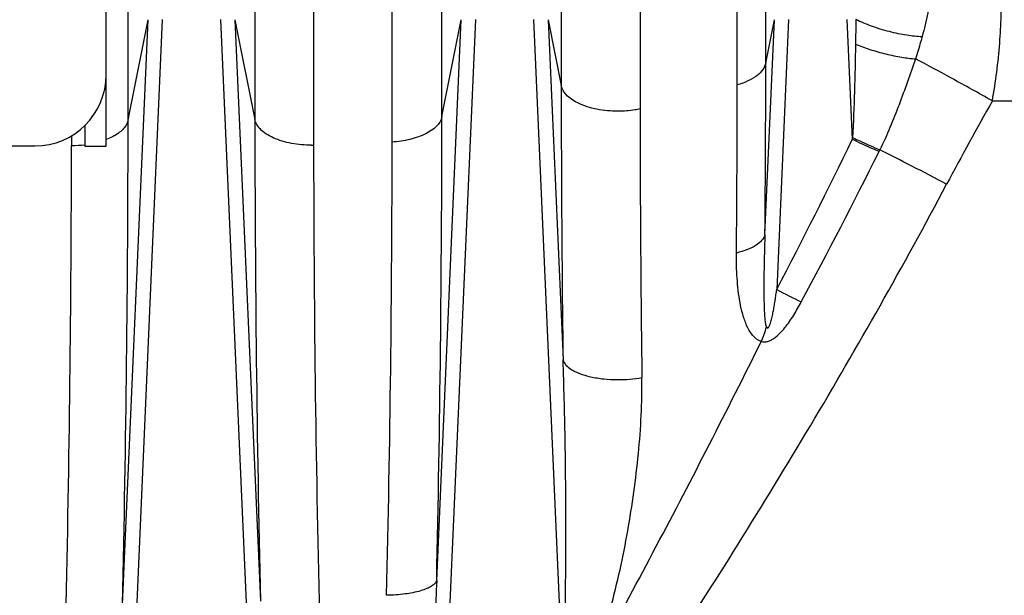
# Model space of a CAD drawing. Extents: x -1680 to 1181, y 8 to 1739.
# Tile 32 of 73: x -677 to -608, y 1006 to 1046. Entities that reach past the tile are written whole.
import ezdxf

# ---------------------------------------------------------------- set-up
doc = ezdxf.new("R2010")
doc.units = 0
doc.header["$LTSCALE"] = 65.395
doc.layers.add('SG48_1', color=7, linetype='CONTINUOUS')

msp = doc.modelspace()

# ---------------------------------------------------------------- linework, layer by layer
at = {"layer": 'SG48_1', "color": 6, "linetype": 'CONTINUOUS'}
for p, q in [((-671.332, 1042.546), (-671.332, 1113.029)), ((-671.332, 1037.535), (-671.332, 1042.535)), ((-672.832, 1038.977), (-672.832, 1037.535)), ((-871.332, 1037.546), (-676.332, 1037.546)), ((-672.832, 1037.535), (-671.332, 1037.535))]:
    msp.add_line(p, q, dxfattribs=at)
at = {"layer": 'SG48_1', "color": 9, "linetype": 'CONTINUOUS'}
for p, q in [((-669.786, 1039.38), (-669.786, 1103.107)), ((-660.882, 1066.132), (-660.882, 1039.4)), ((-647.741, 1039.606), (-647.741, 1065.596)), ((-656.755, 1063.777), (-656.755, 1037.598)), ((-651.235, 1037.819), (-651.235, 1063.275)), ((-639.358, 1060.254), (-639.358, 1041.787)), ((-633.82, 1058.27), (-633.82, 1040.146)), ((-624.99, 1043.369), (-624.99, 1056.709)), ((-626.993, 1041.83), (-626.993, 1054.943)), ((-667.388, 1046.433), (-670.459, 976.376)), ((-670.183, 1005.352), (-668.383, 1046.412)), ((-669.786, 1039.38), (-668.383, 1046.412)), ((-660.205, 976.376), (-663.276, 1046.433)), ((-662.281, 1046.412), (-660.491, 1005.588)), ((-662.281, 1046.412), (-660.882, 1039.4)), ((-648.109, 1007.035), (-646.383, 1046.412)), ((-645.388, 1046.433), (-648.005, 986.741)), ((-647.741, 1039.606), (-646.383, 1046.412)), ((-639.264, 1000.549), (-641.276, 1046.433)), ((-640.281, 1046.412), (-639.234, 1022.526)), ((-640.281, 1046.412), (-639.358, 1041.787)), ((-625.044, 1031.337), (-624.383, 1046.412)), ((-624.99, 1043.369), (-624.383, 1046.412)), ((-623.388, 1046.433), (-624.22, 1027.457)), ((-609.07, 1040.711), (-576.332, 1040.711)), ((-673.766, 1038.256), (-673.766, 1037.577))]:
    msp.add_line(p, q, dxfattribs=at)
at = {"layer": 'SG48_1', "color": 2, "linetype": 'CONTINUOUS'}
for p, q in [((-618.907, 1038.009), (-619.276, 1046.433)), ((-618.899, 1038.136), (-618.856, 1038.116))]:
    msp.add_line(p, q, dxfattribs=at)
at = {"layer": 'SG48_1', "color": 9, "linetype": 'CONTINUOUS'}
for centre, radius, start, end in [((-2016.547, 1043.563), 1391.557, 359.496615, 359.992021), ((875.46, 1041.938), 1514.818, 180.005697, 180.734246), ((-1884.118, 1042.021), 1257.125, 359.453299, 359.991264), ((-381.088, 911.908), 261.851, 150.53497, 151.99648), ((729.729, 1040.293), 1363.549, 180.006172, 180.798869), ((-2240.82, 1040.688), 1571.034, 358.711175, 359.952282), ((842.071, 1039.855), 1502.953, 180.017343, 181.306442), ((-2196.807, 1040.83), 1549.066, 358.749906, 359.954713), ((-673.766, 1045.46), 7.882, 269.99649, 276.72342), ((-2040.187, 1039.021), 1388.952, 358.637283, 359.950397), ((-989.197, 1217.828), 411.642, 332.45361, 334.09808), ((-2173.659, 1038.86), 1499.893, 358.68097, 359.951022), ((-656.902, 1045.595), 7.996, 269.99988, 271.0483), ((689.542, 1038.043), 1346.297, 180.018937, 181.424874), ((-978.94, 1217.776), 404.48, 331.79284, 333.47583), ((-699.854, 871.464), 185.373, 62.65921, 63.44057), ((-727.723, 817.302), 246.284, 62.04773, 62.68723), ((-599.172, 1075.655), 54.319, 242.54018, 244.5753), ((-631.308, 1026.493), 6.573, 335.97425, 345.47963)]:
    msp.add_arc(centre, radius, start, end, dxfattribs=at)
at = {"layer": 'SG48_1', "color": 6, "linetype": 'CONTINUOUS'}
msp.add_arc((-676.332, 1042.546), 5, 270, 360, dxfattribs=at)
at = {"layer": 'SG48_1', "color": 2, "linetype": 'CONTINUOUS'}
msp.add_arc((-651.008, 1053.966), 37.911, 333.66092, 333.8785, dxfattribs=at)
at = {"layer": 'SG48_1', "color": 9, "linetype": 'CONTINUOUS'}
for points, knots in [([(-609.07, 1040.711), (-608.834, 1042.053), (-608.574, 1044.044), (-608.439, 1046.64), (-608.451, 1048.413), (-608.573, 1050.014), (-608.802, 1051.408), (-609.13, 1052.57), (-609.439, 1053.241), (-609.615, 1053.522)], [0, 0, 0, 0, 0.314075, 0.461591, 0.598581, 0.722409, 0.8311, 0.923584, 1, 1, 1, 1]), ([(-613.502, 1047.414), (-613.536, 1047.239), (-613.681, 1046.508), (-613.852, 1045.781), (-614, 1045.235)], [0, 0, 0, 0, 0.240413, 1, 1, 1, 1]), ([(-618.654, 1046.444), (-618.309, 1046.27), (-617.546, 1045.949), (-616.346, 1045.579), (-615.144, 1045.329), (-614.359, 1045.247), (-614, 1045.235)], [0, 0, 0, 0, 0.239563, 0.512035, 0.7774, 1, 1, 1, 1]), ([(-614, 1045.235), (-614.036, 1045.104), (-614.184, 1044.577), (-614.346, 1044.054), (-614.472, 1043.662)], [0, 0, 0, 0, 0.248392, 1, 1, 1, 1]), ([(-618.686, 1044.689), (-618.354, 1044.554), (-617.648, 1044.302), (-616.561, 1043.999), (-615.491, 1043.778), (-614.794, 1043.687), (-614.472, 1043.662)], [0, 0, 0, 0, 0.246818, 0.516655, 0.777276, 1, 1, 1, 1]), ([(-624.99, 1043.369), (-625.023, 1043.205), (-625.186, 1042.86), (-625.632, 1042.432), (-626.253, 1042.075), (-626.735, 1041.903), (-626.993, 1041.829)], [0, 0, 0, 0, 0.190039, 0.420414, 0.694495, 1, 1, 1, 1]), ([(-614.472, 1043.662), (-614.839, 1042.584), (-615.411, 1040.969), (-616.252, 1038.842), (-616.717, 1037.791), (-616.969, 1037.275)], [0, 0, 0, 0, 0.498061, 0.748583, 1, 1, 1, 1]), ([(-609.07, 1040.711), (-610.023, 1041.248), (-611.816, 1042.245), (-613.624, 1043.217), (-614.472, 1043.662)], [0, 0, 0, 0, 0.533018, 1, 1, 1, 1]), ([(-635.378, 1039.986), (-635.624, 1039.986), (-636.118, 1040.009), (-636.842, 1040.111), (-637.529, 1040.286), (-638.476, 1040.647), (-639.245, 1041.22), (-639.358, 1041.787)], [0, 0, 0, 0, 0.160978, 0.323053, 0.478794, 0.621395, 1, 1, 1, 1]), ([(-633.82, 1040.144), (-633.937, 1040.119), (-634.451, 1040.025), (-634.975, 1039.986), (-635.378, 1039.986)], [0, 0, 0, 0, 0.228972, 1, 1, 1, 1]), ([(-669.786, 1039.38), (-669.813, 1039.248), (-669.966, 1038.881), (-670.497, 1038.37), (-671.025, 1038.109), (-671.331, 1037.992)], [0, 0, 0, 0, 0.188007, 0.542042, 1, 1, 1, 1]), ([(-656.902, 1037.599), (-657.369, 1037.599), (-658.288, 1037.678), (-659.372, 1037.986), (-660.093, 1038.373), (-660.492, 1038.691), (-660.76, 1039.034), (-660.858, 1039.282), (-660.882, 1039.4)], [0, 0, 0, 0, 0.302392, 0.594394, 0.721316, 0.830457, 0.922045, 1, 1, 1, 1]), ([(-647.741, 1039.606), (-647.848, 1039.069), (-648.542, 1038.521), (-649.4, 1038.165), (-650.191, 1037.931), (-650.815, 1037.845), (-651.235, 1037.819)], [0, 0, 0, 0, 0.400646, 0.541413, 0.691917, 1, 1, 1, 1]), ([(-655.74, 970.55), (-655.071, 971.008), (-653.827, 972.061), (-652.129, 973.804), (-650.524, 975.636), (-648.467, 978.147), (-645.999, 981.367), (-643.127, 985.297), (-640.317, 989.273), (-637.556, 993.282), (-634.837, 997.319), (-631.265, 1002.738), (-626.897, 1009.575), (-621.82, 1017.882), (-616.927, 1026.299), (-613.803, 1031.989), (-612.281, 1034.854)], [0, 0, 0, 0, 0.031233, 0.062484, 0.093737, 0.12499, 0.187494, 0.249998, 0.312502, 0.375005, 0.437507, 0.500009, 0.62501, 0.750009, 0.875006, 1, 1, 1, 1]), ([(-625.044, 1031.337), (-625.118, 1031.016), (-625.481, 1030.673), (-625.961, 1030.402), (-626.417, 1030.199), (-626.789, 1030.088), (-627.05, 1030.026)], [0, 0, 0, 0, 0.398854, 0.530964, 0.675871, 1, 1, 1, 1]), ([(-625.044, 1031.337), (-625.055, 1031.041), (-625.075, 1030.451), (-625.099, 1029.568), (-625.116, 1028.692), (-625.125, 1027.827), (-625.123, 1027.115), (-625.113, 1026.556), (-625.101, 1026.151), (-625.083, 1025.762), (-625.056, 1025.402), (-625.024, 1025.129), (-624.985, 1024.948), (-624.961, 1024.874), (-624.945, 1024.845)], [0, 0, 0, 0, 0.136503, 0.272294, 0.407089, 0.540391, 0.671296, 0.735306, 0.797862, 0.858258, 0.914728, 0.96442, 0.984696, 1, 1, 1, 1]), ([(-625.305, 1023.816), (-625.794, 1023.959), (-626.208, 1024.609), (-626.485, 1025.33), (-626.651, 1025.866), (-626.805, 1026.557), (-626.93, 1027.407), (-627.035, 1028.564), (-627.055, 1029.44), (-627.05, 1030.026)], [0, 0, 0, 0, 0.228413, 0.289923, 0.352271, 0.478853, 0.607342, 0.737226, 1, 1, 1, 1]), ([(-624.945, 1024.845), (-624.939, 1024.832), (-624.924, 1024.809), (-624.897, 1024.779), (-624.858, 1024.764), (-624.817, 1024.781), (-624.787, 1024.813), (-624.753, 1024.862), (-624.719, 1024.931), (-624.685, 1025.016), (-624.646, 1025.132), (-624.603, 1025.28), (-624.559, 1025.459), (-624.519, 1025.639), (-624.482, 1025.82), (-624.436, 1026.061), (-624.383, 1026.364), (-624.325, 1026.728), (-624.271, 1027.092), (-624.237, 1027.335), (-624.22, 1027.456)], [0, 0, 0, 0, 0.014175, 0.027883, 0.041041, 0.054909, 0.069908, 0.085359, 0.11667, 0.148175, 0.179738, 0.242904, 0.306076, 0.369232, 0.43237, 0.495491, 0.621685, 0.747828, 0.873931, 1, 1, 1, 1]), ([(-625.305, 1023.816), (-625.234, 1023.798), (-625.08, 1023.78), (-624.846, 1023.817), (-624.615, 1023.909), (-624.32, 1024.088), (-623.987, 1024.381), (-623.636, 1024.783), (-623.318, 1025.215), (-622.926, 1025.814), (-622.662, 1026.282), (-622.493, 1026.597)], [0, 0, 0, 0, 0.05289, 0.109251, 0.168802, 0.230512, 0.357026, 0.485264, 0.613933, 0.74269, 1, 1, 1, 1]), ([(-659.133, 969.9), (-658.825, 969.9), (-658.201, 969.996), (-657.334, 970.376), (-656.537, 970.909), (-655.797, 971.539), (-655.1, 972.232), (-654.216, 973.216), (-653.176, 974.518), (-651.996, 976.141), (-650.859, 977.805), (-649.753, 979.495), (-648.308, 981.776), (-646.546, 984.659), (-644.48, 988.15), (-642.448, 991.664), (-639.777, 996.37), (-636.504, 1002.284), (-632.668, 1009.421), (-628.927, 1016.594), (-626.5, 1021.405), (-625.305, 1023.816)], [0, 0, 0, 0, 0.014327, 0.028897, 0.043753, 0.058837, 0.074082, 0.089454, 0.120417, 0.151578, 0.182859, 0.214215, 0.245624, 0.308531, 0.371503, 0.434498, 0.49749, 0.623405, 0.749162, 0.874707, 1, 1, 1, 1]), ([(-639.264, 1000.549), (-639.227, 1000.982), (-639.175, 1001.865), (-639.105, 1003.66), (-639.057, 1005.944), (-639.03, 1008.704), (-639.028, 1011.475), (-639.045, 1014.248), (-639.095, 1017.932), (-639.165, 1020.691), (-639.234, 1022.526)], [0, 0, 0, 0, 0.0593, 0.120589, 0.245259, 0.371025, 0.497172, 0.623376, 0.749414, 1, 1, 1, 1]), ([(-639.234, 1022.526), (-639.165, 1022.25), (-638.84, 1021.951), (-638.402, 1021.707), (-637.942, 1021.507), (-637.262, 1021.313), (-636.363, 1021.172), (-635.155, 1021.109), (-634.255, 1021.18), (-633.688, 1021.281)], [0, 0, 0, 0, 0.142968, 0.195426, 0.255038, 0.393493, 0.549696, 0.710753, 1, 1, 1, 1]), ([(-637.962, 999.799), (-637.704, 1000.199), (-637.27, 1001.048), (-636.741, 1002.368), (-636.29, 1003.71), (-635.764, 1005.509), (-635.211, 1007.774), (-634.671, 1010.5), (-634.24, 1013.221), (-633.918, 1015.928), (-633.715, 1018.613), (-633.676, 1020.397), (-633.688, 1021.281)], [0, 0, 0, 0, 0.064638, 0.128988, 0.193055, 0.256859, 0.383709, 0.509553, 0.634301, 0.757798, 0.87981, 1, 1, 1, 1]), ([(-648.109, 1007.035), (-648.133, 1006.959), (-648.236, 1006.803), (-648.482, 1006.613), (-648.824, 1006.441), (-649.442, 1006.228), (-650.389, 1006.05), (-651.195, 1005.996), (-651.628, 1005.989)], [0, 0, 0, 0, 0.062906, 0.142731, 0.242993, 0.363731, 0.658024, 1, 1, 1, 1]), ([(-648.109, 1007.035), (-648.144, 1006.161), (-648.207, 1004.413), (-648.286, 1001.789), (-648.34, 999.602), (-648.376, 997.852), (-648.399, 996.539), (-648.418, 995.226), (-648.432, 993.913), (-648.442, 992.599), (-648.445, 991.504), (-648.444, 990.629), (-648.44, 989.972), (-648.434, 989.315), (-648.424, 988.658), (-648.412, 988.111), (-648.398, 987.673), (-648.384, 987.345), (-648.374, 987.071), (-648.361, 986.853), (-648.351, 986.717), (-648.34, 986.622), (-648.333, 986.567), (-648.325, 986.527), (-648.32, 986.486), (-648.322, 986.445), (-648.315, 986.405), (-648.309, 986.35), (-648.298, 986.283), (-648.288, 986.215), (-648.273, 986.164), (-648.269, 986.124), (-648.237, 986.107), (-648.204, 986.095), (-648.176, 986.088), (-648.16, 986.09)], [0, 0, 0, 0, 0.124738, 0.249514, 0.374326, 0.436745, 0.499173, 0.561608, 0.624052, 0.686502, 0.748958, 0.780187, 0.811418, 0.842647, 0.873878, 0.905107, 0.920719, 0.93633, 0.951945, 0.959749, 0.967547, 0.971443, 0.973389, 0.975336, 0.977281, 0.979237, 0.981185, 0.983134, 0.987029, 0.990922, 0.992867, 0.994818, 0.996115, 0.99763, 1, 1, 1, 1])]:
    msp.add_open_spline(points, degree=3, knots=knots, dxfattribs=at)
at = {"layer": 'SG48_1', "color": 2, "linetype": 'CONTINUOUS'}
msp.add_open_spline([(-618.654, 1046.444), (-618.664, 1045.859), (-618.676, 1045.274), (-618.686, 1044.689)], degree=3, dxfattribs=at)
for points, knots in [([(-618.686, 1044.689), (-618.705, 1043.586), (-618.754, 1041.401), (-618.833, 1039.216), (-618.899, 1038.136)], [0, 0, 0, 0, 0.504805, 1, 1, 1, 1]), ([(-617.033, 1037.146), (-617.179, 1037.209), (-617.808, 1037.488), (-618.431, 1037.779), (-618.907, 1038.009)], [0, 0, 0, 0, 0.231556, 1, 1, 1, 1]), ([(-618.856, 1038.116), (-618.698, 1038.042), (-618.073, 1037.752), (-617.443, 1037.473), (-616.969, 1037.275)], [0, 0, 0, 0, 0.254763, 1, 1, 1, 1])]:
    msp.add_open_spline(points, degree=3, knots=knots, dxfattribs=at)

doc.saveas('drawing.dxf')
